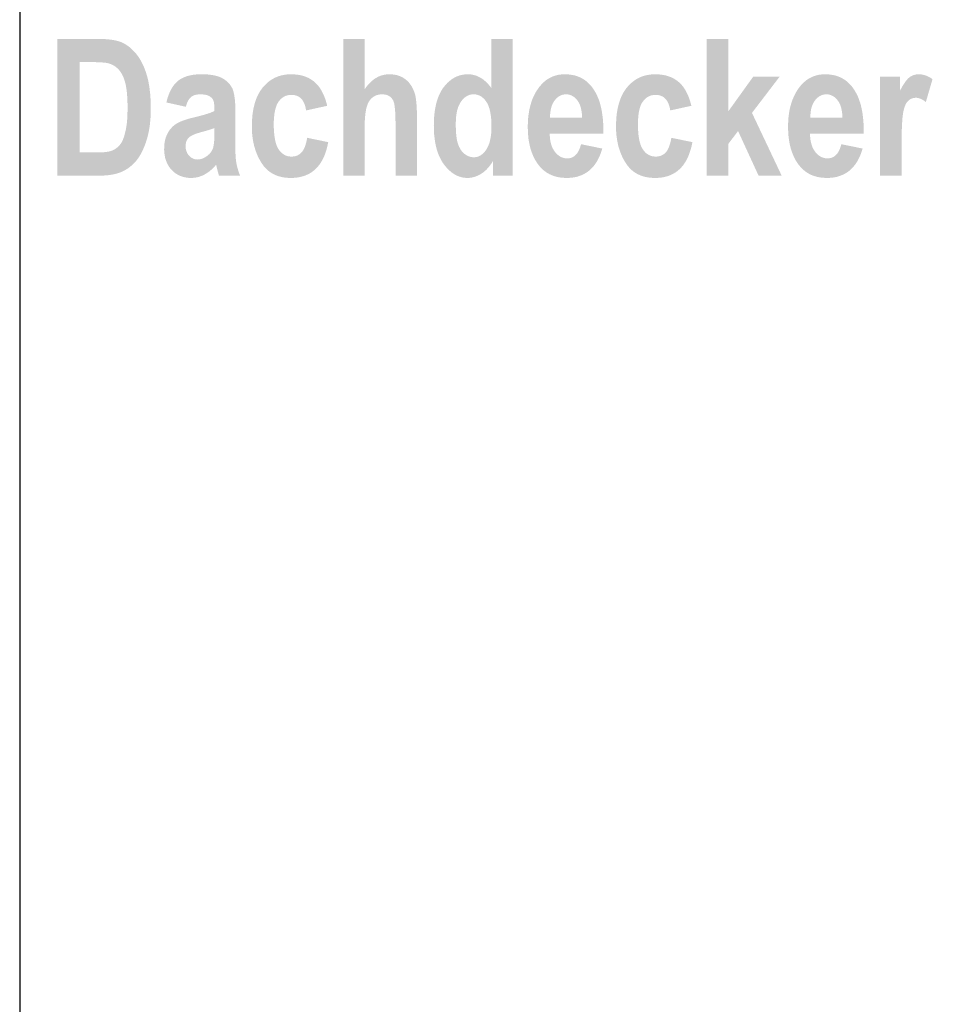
# Model space of a CAD drawing. Header units: metres. Extents: x -2 to 136, y -1 to 84.
# Tile 16 of 137: x 0 to 1.34, y 27.07 to 28.52. Entities that reach past the tile are written whole.
import ezdxf

# ---------------------------------------------------------------- set-up
doc = ezdxf.new("R2010")
doc.units = ezdxf.units.M
for name, color, linetype in [('ITB_XXX_Layout Rahmen', 18, 'Continuous'), ('KFP_Text', 7, 'Continuous'), ('KFP_Wand Aussen', 7, 'Continuous')]:
    doc.layers.add(name, color=color, linetype=linetype)

# ---------------------------------------------------------------- blocks, each defined once
blk = doc.blocks.new('ITB_1002-ID-43-8-579-220')
at = {"layer": 'KFP_Text', "lineweight": 5}
h = blk.add_hatch(color=252, dxfattribs=at)
h.paths.add_polyline_path([(-65.107, -32.7059), (-65.0448, -32.7059), (-65.0423, -32.7058), (-65.0399, -32.7058), (-65.0376, -32.7057), (-65.0352, -32.7055), (-65.033, -32.7053), (-65.0308, -32.7051), (-65.0287, -32.7048), (-65.0266, -32.7044), (-65.0246, -32.7041), (-65.0226, -32.7036), (-65.0207, -32.7032), (-65.0188, -32.7027), (-65.0171, -32.7021), (-65.0153, -32.7015), (-65.0136, -32.7009), (-65.012, -32.7002), (-65.0089, -32.6987), (-65.0059, -32.697), (-65.003, -32.6951), (-65.0002, -32.6931), (-64.9976, -32.6909), (-64.995, -32.6885), (-64.9926, -32.686), (-64.9903, -32.6833), (-64.9892, -32.6818), (-64.9881, -32.6803), (-64.987, -32.6788), (-64.986, -32.6771), (-64.985, -32.6755), (-64.984, -32.6737), (-64.983, -32.6719), (-64.9821, -32.67), (-64.9812, -32.6681), (-64.9803, -32.6661), (-64.9794, -32.664), (-64.9785, -32.6619), (-64.9777, -32.6597), (-64.9769, -32.6575), (-64.9762, -32.6552), (-64.9754, -32.6528), (-64.9747, -32.6504), (-64.974, -32.6479), (-64.9734, -32.6453), (-64.9729, -32.6427), (-64.9723, -32.6401), (-64.9718, -32.6374), (-64.9714, -32.6347), (-64.971, -32.6319), (-64.9707, -32.629), (-64.9704, -32.6261), (-64.9701, -32.6231), (-64.9699, -32.6201), (-64.9698, -32.617), (-64.9697, -32.6139), (-64.9696, -32.6108), (-64.9696, -32.6075), (-64.9696, -32.6039), (-64.9696, -32.6004), (-64.9698, -32.597), (-64.9699, -32.5937), (-64.9701, -32.5904), (-64.9703, -32.5872), (-64.9706, -32.5841), (-64.971, -32.581), (-64.9713, -32.578), (-64.9717, -32.5751), (-64.9722, -32.5723), (-64.9727, -32.5695), (-64.9732, -32.5668), (-64.9738, -32.5642), (-64.9745, -32.5616), (-64.9751, -32.5592), (-64.9759, -32.5568), (-64.9766, -32.5544), (-64.9774, -32.5521), (-64.9782, -32.5499), (-64.9791, -32.5477), (-64.9799, -32.5456), (-64.9808, -32.5436), (-64.9818, -32.5416), (-64.9828, -32.5396), (-64.9838, -32.5377), (-64.9848, -32.5359), (-64.9859, -32.5341), (-64.987, -32.5324), (-64.9882, -32.5307), (-64.9893, -32.5291), (-64.9905, -32.5275), (-64.9918, -32.526), (-64.993, -32.5246), (-64.9943, -32.5232), (-64.9956, -32.5219), (-64.9969, -32.5206), (-64.9982, -32.5194), (-64.9995, -32.5182), (-65.0008, -32.5171), (-65.0022, -32.5161), (-65.0035, -32.5151), (-65.0049, -32.5141), (-65.0063, -32.5132), (-65.0077, -32.5124), (-65.0091, -32.5116), (-65.0106, -32.5109), (-65.012, -32.5102), (-65.0135, -32.5096), (-65.0151, -32.509), (-65.0168, -32.5085), (-65.0186, -32.508), (-65.0204, -32.5075), (-65.0223, -32.5071), (-65.0244, -32.5067), (-65.0265, -32.5064), (-65.0287, -32.5061), (-65.031, -32.5058), (-65.0334, -32.5056), (-65.0358, -32.5054), (-65.0384, -32.5053), (-65.041, -32.5052), (-65.0438, -32.5051), (-65.0466, -32.5051), (-65.107, -32.5051)])
h.paths.add_polyline_path([(-65.0589, -32.5391), (-65.0565, -32.5391), (-65.0542, -32.5391), (-65.0519, -32.5391), (-65.0498, -32.5392), (-65.0478, -32.5392), (-65.0458, -32.5393), (-65.044, -32.5394), (-65.0423, -32.5395), (-65.0406, -32.5396), (-65.0391, -32.5398), (-65.0377, -32.5399), (-65.0363, -32.5401), (-65.0351, -32.5402), (-65.034, -32.5404), (-65.033, -32.5406), (-65.0321, -32.5408), (-65.0298, -32.5415), (-65.0276, -32.5423), (-65.0255, -32.5433), (-65.0235, -32.5444), (-65.0216, -32.5457), (-65.0197, -32.5472), (-65.018, -32.5488), (-65.0163, -32.5505), (-65.0147, -32.5525), (-65.0133, -32.5546), (-65.0119, -32.5569), (-65.0107, -32.5593), (-65.0095, -32.5619), (-65.0085, -32.5647), (-65.0076, -32.5677), (-65.0067, -32.5708), (-65.0064, -32.5724), (-65.006, -32.5742), (-65.0057, -32.576), (-65.0054, -32.5778), (-65.0051, -32.5798), (-65.0049, -32.5818), (-65.0046, -32.5839), (-65.0044, -32.586), (-65.0043, -32.5883), (-65.0041, -32.5906), (-65.004, -32.5929), (-65.0039, -32.5954), (-65.0038, -32.5979), (-65.0037, -32.6005), (-65.0037, -32.6032), (-65.0037, -32.606), (-65.0037, -32.6086), (-65.0037, -32.6112), (-65.0038, -32.6137), (-65.0039, -32.6162), (-65.004, -32.6186), (-65.0041, -32.6209), (-65.0042, -32.6231), (-65.0044, -32.6253), (-65.0046, -32.6275), (-65.0048, -32.6295), (-65.0051, -32.6315), (-65.0054, -32.6335), (-65.0057, -32.6353), (-65.006, -32.6372), (-65.0063, -32.6389), (-65.0067, -32.6406), (-65.0071, -32.6422), (-65.0075, -32.6437), (-65.0079, -32.6452), (-65.0083, -32.6467), (-65.0087, -32.6481), (-65.0091, -32.6494), (-65.0096, -32.6507), (-65.0101, -32.6519), (-65.0105, -32.6531), (-65.011, -32.6542), (-65.0115, -32.6553), (-65.0121, -32.6563), (-65.0126, -32.6573), (-65.0131, -32.6582), (-65.0137, -32.659), (-65.0143, -32.6598), (-65.0154, -32.6613), (-65.0167, -32.6626), (-65.018, -32.6639), (-65.0195, -32.6651), (-65.021, -32.6662), (-65.0226, -32.6672), (-65.0242, -32.6681), (-65.026, -32.6689), (-65.0269, -32.6693), (-65.0279, -32.6696), (-65.029, -32.6699), (-65.0301, -32.6702), (-65.0313, -32.6705), (-65.0326, -32.6707), (-65.0339, -32.6709), (-65.0354, -32.6711), (-65.0368, -32.6713), (-65.0384, -32.6715), (-65.04, -32.6716), (-65.0417, -32.6717), (-65.0434, -32.6718), (-65.0453, -32.6718), (-65.0472, -32.6719), (-65.0491, -32.6719), (-65.074, -32.6719), (-65.074, -32.5391)], flags=0)
for points in [[(-64.6868, -32.5051), (-64.6868, -32.7059), (-64.6553, -32.7059), (-64.6553, -32.6329), (-64.6553, -32.6296), (-64.6552, -32.6265), (-64.6551, -32.6234), (-64.6549, -32.6206), (-64.6546, -32.6178), (-64.6543, -32.6152), (-64.654, -32.6127), (-64.6536, -32.6103), (-64.6532, -32.6081), (-64.6527, -32.606), (-64.6521, -32.604), (-64.6515, -32.6022), (-64.6508, -32.6005), (-64.6501, -32.599), (-64.6494, -32.5975), (-64.6486, -32.5962), (-64.6477, -32.5951), (-64.6468, -32.5939), (-64.6458, -32.5929), (-64.6449, -32.592), (-64.6438, -32.5911), (-64.6428, -32.5903), (-64.6416, -32.5895), (-64.6405, -32.5889), (-64.6393, -32.5883), (-64.638, -32.5878), (-64.6368, -32.5874), (-64.6354, -32.5871), (-64.6341, -32.5868), (-64.6327, -32.5866), (-64.6312, -32.5865), (-64.6297, -32.5864), (-64.6283, -32.5865), (-64.627, -32.5866), (-64.6257, -32.5868), (-64.6244, -32.587), (-64.6232, -32.5873), (-64.6221, -32.5877), (-64.621, -32.5882), (-64.62, -32.5887), (-64.619, -32.5893), (-64.618, -32.59), (-64.6171, -32.5907), (-64.6163, -32.5915), (-64.6155, -32.5924), (-64.6148, -32.5934), (-64.6141, -32.5944), (-64.6135, -32.5955), (-64.6131, -32.5964), (-64.6127, -32.5975), (-64.6124, -32.5987), (-64.612, -32.6001), (-64.6117, -32.6016), (-64.6115, -32.6033), (-64.6112, -32.6052), (-64.611, -32.6072), (-64.6108, -32.6094), (-64.6106, -32.6117), (-64.6105, -32.6142), (-64.6103, -32.6168), (-64.6102, -32.6196), (-64.6102, -32.6226), (-64.6101, -32.6257), (-64.6101, -32.6289), (-64.6101, -32.7059), (-64.5786, -32.7059), (-64.5786, -32.6205), (-64.5786, -32.6175), (-64.5786, -32.6146), (-64.5787, -32.6118), (-64.5788, -32.6092), (-64.5789, -32.6066), (-64.579, -32.6042), (-64.5792, -32.6018), (-64.5794, -32.5996), (-64.5796, -32.5975), (-64.5798, -32.5955), (-64.58, -32.5936), (-64.5803, -32.5919), (-64.5806, -32.5902), (-64.5809, -32.5887), (-64.5812, -32.5872), (-64.5816, -32.5859), (-64.5827, -32.5825), (-64.584, -32.5794), (-64.5854, -32.5764), (-64.5871, -32.5736), (-64.5889, -32.5711), (-64.5908, -32.5687), (-64.593, -32.5665), (-64.5953, -32.5645), (-64.5965, -32.5636), (-64.5977, -32.5628), (-64.599, -32.562), (-64.6003, -32.5612), (-64.6017, -32.5606), (-64.6031, -32.5599), (-64.6045, -32.5594), (-64.606, -32.5589), (-64.6075, -32.5584), (-64.609, -32.5581), (-64.6106, -32.5577), (-64.6122, -32.5575), (-64.6138, -32.5573), (-64.6155, -32.5571), (-64.6172, -32.557), (-64.619, -32.557), (-64.6216, -32.5571), (-64.6242, -32.5573), (-64.6268, -32.5578), (-64.6292, -32.5583), (-64.6317, -32.5591), (-64.6341, -32.56), (-64.6364, -32.5611), (-64.6387, -32.5624), (-64.641, -32.5638), (-64.6432, -32.5655), (-64.6453, -32.5672), (-64.6474, -32.5692), (-64.6494, -32.5713), (-64.6514, -32.5736), (-64.6534, -32.5761), (-64.6553, -32.5788), (-64.6553, -32.5051)], [(-64.1213, -32.7059), (-64.1213, -32.6593), (-64.1069, -32.6404), (-64.0768, -32.7059), (-64.0429, -32.7059), (-64.0865, -32.6137), (-64.0458, -32.5604), (-64.0846, -32.5604), (-64.1213, -32.6115), (-64.1213, -32.5051), (-64.1529, -32.5051), (-64.1529, -32.7059)], [(-64.7112, -32.6003), (-64.712, -32.5975), (-64.7128, -32.5947), (-64.7138, -32.592), (-64.7147, -32.5895), (-64.7158, -32.587), (-64.7169, -32.5847), (-64.718, -32.5824), (-64.7192, -32.5803), (-64.7205, -32.5782), (-64.7218, -32.5763), (-64.7232, -32.5744), (-64.7247, -32.5727), (-64.7262, -32.5711), (-64.7277, -32.5695), (-64.7293, -32.5681), (-64.731, -32.5667), (-64.7328, -32.5655), (-64.7346, -32.5643), (-64.7364, -32.5632), (-64.7383, -32.5622), (-64.7403, -32.5613), (-64.7424, -32.5605), (-64.7445, -32.5598), (-64.7466, -32.5591), (-64.7488, -32.5585), (-64.7511, -32.5581), (-64.7535, -32.5577), (-64.7559, -32.5574), (-64.7583, -32.5572), (-64.7608, -32.557), (-64.7634, -32.557), (-64.7666, -32.5571), (-64.7697, -32.5573), (-64.7728, -32.5577), (-64.7757, -32.5582), (-64.7786, -32.5589), (-64.7814, -32.5597), (-64.7841, -32.5607), (-64.7868, -32.5619), (-64.7893, -32.5632), (-64.7918, -32.5646), (-64.7943, -32.5662), (-64.7966, -32.568), (-64.7989, -32.5699), (-64.801, -32.572), (-64.8031, -32.5742), (-64.8052, -32.5765), (-64.8071, -32.5791), (-64.8089, -32.5817), (-64.8106, -32.5845), (-64.8121, -32.5874), (-64.8136, -32.5905), (-64.8149, -32.5937), (-64.8161, -32.5971), (-64.8171, -32.6006), (-64.818, -32.6042), (-64.8189, -32.608), (-64.8195, -32.6119), (-64.8201, -32.6159), (-64.8205, -32.6201), (-64.8208, -32.6245), (-64.821, -32.6289), (-64.8211, -32.6335), (-64.821, -32.6374), (-64.8209, -32.6412), (-64.8206, -32.645), (-64.8202, -32.6486), (-64.8197, -32.6522), (-64.8191, -32.6557), (-64.8184, -32.6592), (-64.8176, -32.6626), (-64.8166, -32.6659), (-64.8156, -32.6691), (-64.8144, -32.6723), (-64.8132, -32.6754), (-64.8118, -32.6784), (-64.8103, -32.6814), (-64.8087, -32.6842), (-64.807, -32.6871), (-64.8052, -32.6897), (-64.8033, -32.6923), (-64.8012, -32.6946), (-64.7991, -32.6968), (-64.7968, -32.6988), (-64.7944, -32.7006), (-64.7919, -32.7023), (-64.7892, -32.7037), (-64.7865, -32.705), (-64.7836, -32.7062), (-64.7806, -32.7071), (-64.7775, -32.7079), (-64.7743, -32.7085), (-64.7709, -32.7089), (-64.7675, -32.7092), (-64.7639, -32.7093), (-64.7611, -32.7092), (-64.7584, -32.7091), (-64.7557, -32.7088), (-64.7531, -32.7085), (-64.7506, -32.708), (-64.7481, -32.7074), (-64.7458, -32.7068), (-64.7434, -32.706), (-64.7412, -32.7051), (-64.739, -32.7041), (-64.7369, -32.7031), (-64.7349, -32.7019), (-64.7329, -32.7006), (-64.731, -32.6992), (-64.7292, -32.6977), (-64.7274, -32.6961), (-64.7258, -32.6944), (-64.7241, -32.6926), (-64.7226, -32.6907), (-64.7211, -32.6887), (-64.7197, -32.6866), (-64.7184, -32.6844), (-64.7171, -32.6821), (-64.7159, -32.6797), (-64.7148, -32.6772), (-64.7138, -32.6746), (-64.7128, -32.6718), (-64.7119, -32.669), (-64.711, -32.6661), (-64.7103, -32.6631), (-64.7096, -32.6599), (-64.7089, -32.6567), (-64.7399, -32.6503), (-64.7402, -32.6522), (-64.7406, -32.654), (-64.7409, -32.6557), (-64.7413, -32.6574), (-64.7418, -32.659), (-64.7422, -32.6605), (-64.7427, -32.662), (-64.7432, -32.6634), (-64.7437, -32.6647), (-64.7443, -32.6659), (-64.7448, -32.6671), (-64.7454, -32.6682), (-64.7461, -32.6692), (-64.7467, -32.6702), (-64.7474, -32.671), (-64.7481, -32.6718), (-64.7496, -32.6733), (-64.7512, -32.6745), (-64.7529, -32.6755), (-64.7546, -32.6764), (-64.7565, -32.6771), (-64.7585, -32.6775), (-64.7606, -32.6778), (-64.7627, -32.6779), (-64.7642, -32.6779), (-64.7656, -32.6777), (-64.767, -32.6775), (-64.7684, -32.6773), (-64.7697, -32.6769), (-64.771, -32.6764), (-64.7722, -32.6759), (-64.7735, -32.6752), (-64.7746, -32.6745), (-64.7758, -32.6737), (-64.7769, -32.6729), (-64.7779, -32.6719), (-64.7789, -32.6708), (-64.7799, -32.6697), (-64.7809, -32.6685), (-64.7818, -32.6672), (-64.7826, -32.6658), (-64.7834, -32.6643), (-64.7842, -32.6627), (-64.7849, -32.6609), (-64.7855, -32.659), (-64.7861, -32.657), (-64.7866, -32.6549), (-64.7871, -32.6527), (-64.7875, -32.6503), (-64.7879, -32.6479), (-64.7882, -32.6453), (-64.7884, -32.6426), (-64.7886, -32.6397), (-64.7888, -32.6368), (-64.7889, -32.6337), (-64.7889, -32.6305), (-64.7889, -32.6276), (-64.7888, -32.6249), (-64.7886, -32.6222), (-64.7884, -32.6196), (-64.7882, -32.6172), (-64.7879, -32.6148), (-64.7875, -32.6126), (-64.7871, -32.6104), (-64.7866, -32.6084), (-64.7861, -32.6065), (-64.7855, -32.6047), (-64.7849, -32.6029), (-64.7842, -32.6013), (-64.7834, -32.5998), (-64.7826, -32.5984), (-64.7818, -32.5972), (-64.7808, -32.596), (-64.7799, -32.5948), (-64.7789, -32.5938), (-64.7779, -32.5928), (-64.7768, -32.5919), (-64.7758, -32.5911), (-64.7746, -32.5904), (-64.7735, -32.5897), (-64.7723, -32.5891), (-64.7711, -32.5886), (-64.7698, -32.5882), (-64.7685, -32.5879), (-64.7672, -32.5876), (-64.7658, -32.5874), (-64.7644, -32.5873), (-64.7629, -32.5873), (-64.7607, -32.5873), (-64.7586, -32.5876), (-64.7567, -32.5881), (-64.7548, -32.5887), (-64.7531, -32.5895), (-64.7514, -32.5905), (-64.7499, -32.5916), (-64.7485, -32.593), (-64.7472, -32.5945), (-64.746, -32.5962), (-64.745, -32.5981), (-64.744, -32.6001), (-64.7432, -32.6024), (-64.7425, -32.6048), (-64.7419, -32.6074), (-64.7414, -32.6101), (-64.7104, -32.6033)], [(-64.1762, -32.6003), (-64.1771, -32.5975), (-64.1779, -32.5947), (-64.1788, -32.592), (-64.1798, -32.5895), (-64.1809, -32.587), (-64.182, -32.5847), (-64.1831, -32.5824), (-64.1843, -32.5803), (-64.1856, -32.5782), (-64.1869, -32.5763), (-64.1883, -32.5744), (-64.1897, -32.5727), (-64.1912, -32.5711), (-64.1928, -32.5695), (-64.1944, -32.5681), (-64.1961, -32.5667), (-64.1978, -32.5655), (-64.1996, -32.5643), (-64.2015, -32.5632), (-64.2034, -32.5622), (-64.2054, -32.5613), (-64.2074, -32.5605), (-64.2095, -32.5598), (-64.2117, -32.5591), (-64.2139, -32.5585), (-64.2162, -32.5581), (-64.2185, -32.5577), (-64.2209, -32.5574), (-64.2234, -32.5572), (-64.2259, -32.557), (-64.2285, -32.557), (-64.2317, -32.5571), (-64.2348, -32.5573), (-64.2379, -32.5577), (-64.2408, -32.5582), (-64.2437, -32.5589), (-64.2465, -32.5597), (-64.2492, -32.5607), (-64.2519, -32.5619), (-64.2544, -32.5632), (-64.2569, -32.5646), (-64.2593, -32.5662), (-64.2617, -32.568), (-64.2639, -32.5699), (-64.2661, -32.572), (-64.2682, -32.5742), (-64.2703, -32.5765), (-64.2722, -32.5791), (-64.274, -32.5817), (-64.2757, -32.5845), (-64.2772, -32.5874), (-64.2786, -32.5905), (-64.2799, -32.5937), (-64.2811, -32.5971), (-64.2822, -32.6006), (-64.2831, -32.6042), (-64.2839, -32.608), (-64.2846, -32.6119), (-64.2852, -32.6159), (-64.2856, -32.6201), (-64.2859, -32.6245), (-64.2861, -32.6289), (-64.2862, -32.6335), (-64.2861, -32.6374), (-64.286, -32.6412), (-64.2857, -32.645), (-64.2853, -32.6486), (-64.2848, -32.6522), (-64.2842, -32.6557), (-64.2835, -32.6592), (-64.2827, -32.6626), (-64.2817, -32.6659), (-64.2807, -32.6691), (-64.2795, -32.6723), (-64.2783, -32.6754), (-64.2769, -32.6784), (-64.2754, -32.6814), (-64.2738, -32.6842), (-64.2721, -32.6871), (-64.2703, -32.6897), (-64.2684, -32.6923), (-64.2663, -32.6946), (-64.2642, -32.6968), (-64.2619, -32.6988), (-64.2595, -32.7006), (-64.2569, -32.7023), (-64.2543, -32.7037), (-64.2516, -32.705), (-64.2487, -32.7062), (-64.2457, -32.7071), (-64.2426, -32.7079), (-64.2394, -32.7085), (-64.236, -32.7089), (-64.2326, -32.7092), (-64.229, -32.7093), (-64.2262, -32.7092), (-64.2235, -32.7091), (-64.2208, -32.7088), (-64.2182, -32.7085), (-64.2157, -32.708), (-64.2132, -32.7074), (-64.2108, -32.7068), (-64.2085, -32.706), (-64.2063, -32.7051), (-64.2041, -32.7041), (-64.202, -32.7031), (-64.2, -32.7019), (-64.198, -32.7006), (-64.1961, -32.6992), (-64.1943, -32.6977), (-64.1925, -32.6961), (-64.1908, -32.6944), (-64.1892, -32.6926), (-64.1877, -32.6907), (-64.1862, -32.6887), (-64.1848, -32.6866), (-64.1835, -32.6844), (-64.1822, -32.6821), (-64.181, -32.6797), (-64.1799, -32.6772), (-64.1789, -32.6746), (-64.1779, -32.6718), (-64.177, -32.669), (-64.1761, -32.6661), (-64.1753, -32.6631), (-64.1746, -32.6599), (-64.174, -32.6567), (-64.205, -32.6503), (-64.2053, -32.6522), (-64.2056, -32.654), (-64.206, -32.6557), (-64.2064, -32.6574), (-64.2068, -32.659), (-64.2073, -32.6605), (-64.2078, -32.662), (-64.2083, -32.6634), (-64.2088, -32.6647), (-64.2093, -32.6659), (-64.2099, -32.6671), (-64.2105, -32.6682), (-64.2111, -32.6692), (-64.2118, -32.6702), (-64.2125, -32.671), (-64.2132, -32.6718), (-64.2147, -32.6733), (-64.2163, -32.6745), (-64.2179, -32.6755), (-64.2197, -32.6764), (-64.2216, -32.6771), (-64.2236, -32.6775), (-64.2257, -32.6778), (-64.2278, -32.6779), (-64.2293, -32.6779), (-64.2307, -32.6777), (-64.2321, -32.6775), (-64.2335, -32.6773), (-64.2348, -32.6769), (-64.2361, -32.6764), (-64.2373, -32.6759), (-64.2385, -32.6752), (-64.2397, -32.6745), (-64.2408, -32.6737), (-64.2419, -32.6729), (-64.243, -32.6719), (-64.244, -32.6708), (-64.245, -32.6697), (-64.2459, -32.6685), (-64.2468, -32.6672), (-64.2477, -32.6658), (-64.2485, -32.6643), (-64.2493, -32.6627), (-64.25, -32.6609), (-64.2506, -32.659), (-64.2512, -32.657), (-64.2517, -32.6549), (-64.2522, -32.6527), (-64.2526, -32.6503), (-64.253, -32.6479), (-64.2533, -32.6453), (-64.2535, -32.6426), (-64.2537, -32.6397), (-64.2539, -32.6368), (-64.2539, -32.6337), (-64.254, -32.6305), (-64.2539, -32.6276), (-64.2539, -32.6249), (-64.2537, -32.6222), (-64.2535, -32.6196), (-64.2533, -32.6172), (-64.253, -32.6148), (-64.2526, -32.6126), (-64.2522, -32.6104), (-64.2517, -32.6084), (-64.2512, -32.6065), (-64.2506, -32.6047), (-64.25, -32.6029), (-64.2493, -32.6013), (-64.2485, -32.5998), (-64.2477, -32.5984), (-64.2468, -32.5972), (-64.2459, -32.596), (-64.245, -32.5948), (-64.244, -32.5938), (-64.243, -32.5928), (-64.2419, -32.5919), (-64.2408, -32.5911), (-64.2397, -32.5904), (-64.2386, -32.5897), (-64.2374, -32.5891), (-64.2361, -32.5886), (-64.2349, -32.5882), (-64.2336, -32.5879), (-64.2322, -32.5876), (-64.2309, -32.5874), (-64.2295, -32.5873), (-64.228, -32.5873), (-64.2258, -32.5873), (-64.2237, -32.5876), (-64.2217, -32.5881), (-64.2199, -32.5887), (-64.2181, -32.5895), (-64.2165, -32.5905), (-64.215, -32.5916), (-64.2136, -32.593), (-64.2123, -32.5945), (-64.2111, -32.5962), (-64.2101, -32.5981), (-64.2091, -32.6001), (-64.2083, -32.6024), (-64.2076, -32.6048), (-64.207, -32.6074), (-64.2065, -32.6101), (-64.1755, -32.6033)], [(-63.8667, -32.6609), (-63.8667, -32.6567), (-63.8667, -32.6527), (-63.8666, -32.6488), (-63.8666, -32.6452), (-63.8665, -32.6416), (-63.8664, -32.6383), (-63.8663, -32.6351), (-63.8662, -32.6321), (-63.866, -32.6292), (-63.8658, -32.6266), (-63.8657, -32.6241), (-63.8655, -32.6217), (-63.8653, -32.6195), (-63.865, -32.6175), (-63.8648, -32.6157), (-63.8645, -32.614), (-63.8642, -32.6124), (-63.8639, -32.6109), (-63.8636, -32.6095), (-63.8632, -32.6081), (-63.8629, -32.6068), (-63.8625, -32.6055), (-63.8621, -32.6043), (-63.8616, -32.6032), (-63.8612, -32.6021), (-63.8607, -32.6011), (-63.8602, -32.6002), (-63.8597, -32.5993), (-63.8591, -32.5985), (-63.8586, -32.5977), (-63.858, -32.597), (-63.8574, -32.5964), (-63.8561, -32.5952), (-63.8548, -32.5942), (-63.8534, -32.5934), (-63.852, -32.5927), (-63.8505, -32.5922), (-63.849, -32.5918), (-63.8474, -32.5916), (-63.8458, -32.5915), (-63.8441, -32.5916), (-63.8423, -32.5919), (-63.8405, -32.5924), (-63.8387, -32.5931), (-63.8368, -32.594), (-63.8349, -32.595), (-63.833, -32.5963), (-63.8311, -32.5978), (-63.8213, -32.5642), (-63.8225, -32.5634), (-63.8237, -32.5625), (-63.825, -32.5618), (-63.8262, -32.5611), (-63.8275, -32.5604), (-63.8288, -32.5598), (-63.83, -32.5593), (-63.8313, -32.5588), (-63.8326, -32.5584), (-63.8339, -32.558), (-63.8352, -32.5577), (-63.8365, -32.5574), (-63.8379, -32.5572), (-63.8392, -32.5571), (-63.8405, -32.557), (-63.8419, -32.557), (-63.8438, -32.5571), (-63.8456, -32.5573), (-63.8474, -32.5577), (-63.8492, -32.5582), (-63.8509, -32.5589), (-63.8525, -32.5597), (-63.8541, -32.5607), (-63.8556, -32.5618), (-63.8563, -32.5624), (-63.8571, -32.5631), (-63.8579, -32.5639), (-63.8586, -32.5648), (-63.8594, -32.5657), (-63.8603, -32.5667), (-63.8611, -32.5678), (-63.8619, -32.569), (-63.8628, -32.5703), (-63.8636, -32.5716), (-63.8645, -32.573), (-63.8654, -32.5744), (-63.8663, -32.576), (-63.8672, -32.5776), (-63.8681, -32.5793), (-63.869, -32.5811), (-63.869, -32.5604), (-63.8982, -32.5604), (-63.8982, -32.7059), (-63.8667, -32.7059)]]:
    blk.add_hatch(color=252, dxfattribs=at).paths.add_polyline_path(points)
h = blk.add_hatch(color=252, dxfattribs=at)
h.paths.add_polyline_path([(-64.4378, -32.5051), (-64.4693, -32.5051), (-64.4693, -32.5773), (-64.4711, -32.5748), (-64.473, -32.5725), (-64.4749, -32.5704), (-64.4769, -32.5684), (-64.4789, -32.5666), (-64.4809, -32.5649), (-64.483, -32.5634), (-64.4852, -32.5621), (-64.4874, -32.5609), (-64.4896, -32.5598), (-64.4918, -32.559), (-64.4941, -32.5583), (-64.4965, -32.5577), (-64.4989, -32.5573), (-64.5013, -32.5571), (-64.5038, -32.557), (-64.5064, -32.5571), (-64.5089, -32.5573), (-64.5115, -32.5577), (-64.5139, -32.5582), (-64.5163, -32.5588), (-64.5187, -32.5597), (-64.521, -32.5606), (-64.5232, -32.5617), (-64.5254, -32.563), (-64.5276, -32.5644), (-64.5296, -32.566), (-64.5317, -32.5677), (-64.5337, -32.5695), (-64.5356, -32.5715), (-64.5375, -32.5737), (-64.5393, -32.576), (-64.5411, -32.5784), (-64.5427, -32.581), (-64.5442, -32.5838), (-64.5456, -32.5866), (-64.5469, -32.5897), (-64.5481, -32.5928), (-64.5492, -32.5961), (-64.5502, -32.5996), (-64.551, -32.6032), (-64.5517, -32.6069), (-64.5524, -32.6108), (-64.5529, -32.6148), (-64.5533, -32.619), (-64.5535, -32.6233), (-64.5537, -32.6277), (-64.5538, -32.6323), (-64.5537, -32.6369), (-64.5535, -32.6413), (-64.5533, -32.6456), (-64.5528, -32.6498), (-64.5523, -32.6538), (-64.5517, -32.6577), (-64.5509, -32.6615), (-64.5501, -32.6651), (-64.5491, -32.6686), (-64.548, -32.6719), (-64.5468, -32.6752), (-64.5454, -32.6783), (-64.544, -32.6812), (-64.5424, -32.6841), (-64.5408, -32.6868), (-64.539, -32.6893), (-64.5371, -32.6917), (-64.5352, -32.694), (-64.5332, -32.6961), (-64.5312, -32.6981), (-64.5292, -32.6998), (-64.5271, -32.7015), (-64.525, -32.703), (-64.5229, -32.7043), (-64.5207, -32.7055), (-64.5185, -32.7065), (-64.5162, -32.7073), (-64.5139, -32.708), (-64.5115, -32.7086), (-64.5091, -32.709), (-64.5067, -32.7092), (-64.5042, -32.7093), (-64.5017, -32.7092), (-64.4991, -32.7089), (-64.4965, -32.7084), (-64.494, -32.7077), (-64.4915, -32.7068), (-64.489, -32.7058), (-64.4865, -32.7045), (-64.484, -32.703), (-64.4816, -32.7014), (-64.4793, -32.6996), (-64.477, -32.6975), (-64.4749, -32.6953), (-64.4728, -32.6929), (-64.4708, -32.6903), (-64.4688, -32.6875), (-64.467, -32.6845), (-64.467, -32.7059), (-64.4378, -32.7059)])
h.paths.add_polyline_path([(-64.5215, -32.6273), (-64.5214, -32.6247), (-64.5213, -32.6222), (-64.5211, -32.6197), (-64.5208, -32.6174), (-64.5205, -32.6151), (-64.5201, -32.613), (-64.5197, -32.6109), (-64.5192, -32.6089), (-64.5186, -32.607), (-64.518, -32.6051), (-64.5173, -32.6034), (-64.5165, -32.6017), (-64.5157, -32.6002), (-64.5149, -32.5987), (-64.5139, -32.5973), (-64.513, -32.596), (-64.512, -32.5947), (-64.511, -32.5936), (-64.5099, -32.5925), (-64.5089, -32.5916), (-64.5078, -32.5907), (-64.5066, -32.5899), (-64.5055, -32.5891), (-64.5043, -32.5885), (-64.5031, -32.588), (-64.5019, -32.5875), (-64.5007, -32.5871), (-64.4994, -32.5868), (-64.4981, -32.5866), (-64.4968, -32.5865), (-64.4954, -32.5864), (-64.494, -32.5865), (-64.4926, -32.5866), (-64.4913, -32.5868), (-64.49, -32.5871), (-64.4887, -32.5875), (-64.4874, -32.588), (-64.4862, -32.5886), (-64.485, -32.5892), (-64.4838, -32.5899), (-64.4827, -32.5908), (-64.4816, -32.5917), (-64.4805, -32.5927), (-64.4795, -32.5937), (-64.4785, -32.5949), (-64.4775, -32.5962), (-64.4766, -32.5975), (-64.4757, -32.5989), (-64.4748, -32.6005), (-64.474, -32.6021), (-64.4733, -32.6039), (-64.4727, -32.6058), (-64.472, -32.6078), (-64.4715, -32.6099), (-64.471, -32.6121), (-64.4706, -32.6144), (-64.4702, -32.6168), (-64.4699, -32.6194), (-64.4696, -32.622), (-64.4694, -32.6248), (-64.4693, -32.6276), (-64.4692, -32.6306), (-64.4692, -32.6337), (-64.4692, -32.6365), (-64.4693, -32.6392), (-64.4694, -32.6418), (-64.4696, -32.6443), (-64.4699, -32.6467), (-64.4702, -32.6491), (-64.4706, -32.6513), (-64.4711, -32.6535), (-64.4716, -32.6556), (-64.4721, -32.6576), (-64.4728, -32.6595), (-64.4734, -32.6613), (-64.4742, -32.663), (-64.475, -32.6646), (-64.4759, -32.6662), (-64.4768, -32.6676), (-64.4777, -32.669), (-64.4787, -32.6703), (-64.4797, -32.6714), (-64.4808, -32.6725), (-64.4818, -32.6736), (-64.4829, -32.6745), (-64.484, -32.6753), (-64.4851, -32.6761), (-64.4862, -32.6767), (-64.4874, -32.6773), (-64.4885, -32.6778), (-64.4897, -32.6782), (-64.491, -32.6785), (-64.4922, -32.6787), (-64.4935, -32.6788), (-64.4947, -32.6789), (-64.4967, -32.6788), (-64.4985, -32.6786), (-64.5003, -32.6782), (-64.5021, -32.6777), (-64.5038, -32.677), (-64.5055, -32.6761), (-64.5071, -32.6751), (-64.5087, -32.674), (-64.5102, -32.6727), (-64.5116, -32.6713), (-64.5129, -32.6697), (-64.5142, -32.6679), (-64.5153, -32.666), (-64.5164, -32.664), (-64.5174, -32.6618), (-64.5182, -32.6594), (-64.5186, -32.6582), (-64.519, -32.6569), (-64.5194, -32.6555), (-64.5197, -32.654), (-64.52, -32.6524), (-64.5203, -32.6508), (-64.5205, -32.649), (-64.5207, -32.6472), (-64.5209, -32.6454), (-64.5211, -32.6434), (-64.5212, -32.6414), (-64.5214, -32.6392), (-64.5214, -32.637), (-64.5215, -32.6348), (-64.5215, -32.6324), (-64.5216, -32.63)], flags=0)
h = blk.add_hatch(color=252, dxfattribs=at)
h.paths.add_polyline_path([(-64.9177, -32.6034), (-64.9173, -32.6021), (-64.9169, -32.6009), (-64.9165, -32.5998), (-64.9161, -32.5987), (-64.9156, -32.5977), (-64.9151, -32.5967), (-64.9147, -32.5958), (-64.9141, -32.5949), (-64.9136, -32.5941), (-64.9131, -32.5933), (-64.9126, -32.5926), (-64.912, -32.5919), (-64.9114, -32.5913), (-64.9109, -32.5908), (-64.9103, -32.5903), (-64.909, -32.5894), (-64.9076, -32.5886), (-64.9061, -32.5879), (-64.9045, -32.5874), (-64.9028, -32.587), (-64.901, -32.5867), (-64.899, -32.5865), (-64.897, -32.5864), (-64.8949, -32.5865), (-64.893, -32.5866), (-64.8912, -32.5868), (-64.8896, -32.587), (-64.888, -32.5874), (-64.8866, -32.5878), (-64.8853, -32.5883), (-64.8841, -32.5888), (-64.883, -32.5895), (-64.882, -32.5901), (-64.881, -32.5909), (-64.8802, -32.5916), (-64.8795, -32.5924), (-64.8788, -32.5932), (-64.8783, -32.5941), (-64.8778, -32.595), (-64.8776, -32.5956), (-64.8774, -32.5961), (-64.8772, -32.5968), (-64.877, -32.5975), (-64.8769, -32.5982), (-64.8768, -32.5991), (-64.8766, -32.6), (-64.8765, -32.6009), (-64.8764, -32.6019), (-64.8763, -32.603), (-64.8762, -32.6042), (-64.8762, -32.6054), (-64.8761, -32.6067), (-64.8761, -32.608), (-64.8761, -32.6095), (-64.8761, -32.6109), (-64.8772, -32.6115), (-64.8784, -32.6121), (-64.8798, -32.6126), (-64.8812, -32.6132), (-64.8827, -32.6138), (-64.8844, -32.6143), (-64.8861, -32.6149), (-64.888, -32.6155), (-64.8899, -32.6161), (-64.892, -32.6167), (-64.8942, -32.6173), (-64.8964, -32.6179), (-64.8988, -32.6185), (-64.9013, -32.6192), (-64.9038, -32.6198), (-64.9065, -32.6204), (-64.9087, -32.621), (-64.9109, -32.6215), (-64.9129, -32.6221), (-64.9149, -32.6226), (-64.9168, -32.6232), (-64.9186, -32.6238), (-64.9204, -32.6244), (-64.9221, -32.625), (-64.9237, -32.6256), (-64.9252, -32.6262), (-64.9266, -32.6268), (-64.928, -32.6275), (-64.9293, -32.6281), (-64.9305, -32.6288), (-64.9317, -32.6295), (-64.9327, -32.6301), (-64.9347, -32.6316), (-64.9366, -32.6331), (-64.9383, -32.6348), (-64.94, -32.6366), (-64.9415, -32.6385), (-64.9429, -32.6405), (-64.9442, -32.6426), (-64.9454, -32.6448), (-64.9465, -32.6472), (-64.9474, -32.6496), (-64.9482, -32.6522), (-64.9488, -32.6548), (-64.9493, -32.6575), (-64.9496, -32.6604), (-64.9498, -32.6633), (-64.9499, -32.6664), (-64.9499, -32.6688), (-64.9497, -32.6711), (-64.9495, -32.6734), (-64.9492, -32.6756), (-64.9488, -32.6778), (-64.9484, -32.6799), (-64.9478, -32.6819), (-64.9471, -32.6839), (-64.9464, -32.6858), (-64.9456, -32.6877), (-64.9447, -32.6895), (-64.9437, -32.6912), (-64.9426, -32.6929), (-64.9414, -32.6945), (-64.9402, -32.6961), (-64.9389, -32.6976), (-64.9374, -32.699), (-64.936, -32.7003), (-64.9345, -32.7015), (-64.9329, -32.7027), (-64.9313, -32.7037), (-64.9297, -32.7047), (-64.928, -32.7056), (-64.9262, -32.7064), (-64.9244, -32.707), (-64.9226, -32.7076), (-64.9207, -32.7081), (-64.9187, -32.7085), (-64.9168, -32.7089), (-64.9147, -32.7091), (-64.9126, -32.7092), (-64.9105, -32.7093), (-64.9079, -32.7092), (-64.9054, -32.709), (-64.9029, -32.7086), (-64.9004, -32.7081), (-64.898, -32.7074), (-64.8956, -32.7065), (-64.8932, -32.7056), (-64.8909, -32.7044), (-64.8886, -32.7031), (-64.8864, -32.7017), (-64.8841, -32.7001), (-64.882, -32.6984), (-64.8798, -32.6965), (-64.8777, -32.6945), (-64.8757, -32.6923), (-64.8736, -32.69), (-64.8695, -32.7059), (-64.8384, -32.7059), (-64.8394, -32.7033), (-64.8403, -32.7007), (-64.8411, -32.6982), (-64.8419, -32.6957), (-64.8425, -32.6933), (-64.8431, -32.6909), (-64.8436, -32.6885), (-64.844, -32.6862), (-64.8442, -32.685), (-64.8444, -32.6837), (-64.8445, -32.6824), (-64.8447, -32.681), (-64.8448, -32.6795), (-64.8449, -32.6779), (-64.845, -32.6762), (-64.8451, -32.6745), (-64.8452, -32.6727), (-64.8453, -32.6708), (-64.8454, -32.6689), (-64.8454, -32.6669), (-64.8455, -32.6648), (-64.8455, -32.6626), (-64.8455, -32.6603), (-64.8455, -32.658), (-64.8452, -32.6131), (-64.8453, -32.6099), (-64.8453, -32.6069), (-64.8454, -32.6041), (-64.8455, -32.6013), (-64.8457, -32.5987), (-64.8459, -32.5962), (-64.8461, -32.5938), (-64.8464, -32.5915), (-64.8467, -32.5894), (-64.847, -32.5874), (-64.8474, -32.5855), (-64.8478, -32.5837), (-64.8482, -32.5821), (-64.8487, -32.5806), (-64.8492, -32.5792), (-64.8497, -32.5779), (-64.851, -32.5755), (-64.8524, -32.5733), (-64.854, -32.5712), (-64.8558, -32.5692), (-64.8577, -32.5674), (-64.8599, -32.5657), (-64.8622, -32.5641), (-64.8648, -32.5626), (-64.8661, -32.5619), (-64.8675, -32.5613), (-64.869, -32.5607), (-64.8706, -32.5602), (-64.8722, -32.5597), (-64.874, -32.5592), (-64.8758, -32.5588), (-64.8776, -32.5584), (-64.8796, -32.5581), (-64.8816, -32.5578), (-64.8837, -32.5575), (-64.8858, -32.5573), (-64.8881, -32.5572), (-64.8904, -32.5571), (-64.8927, -32.557), (-64.8952, -32.557), (-64.8979, -32.557), (-64.9006, -32.5571), (-64.9032, -32.5573), (-64.9057, -32.5576), (-64.9082, -32.5579), (-64.9105, -32.5584), (-64.9128, -32.5588), (-64.915, -32.5594), (-64.9171, -32.56), (-64.9191, -32.5608), (-64.921, -32.5616), (-64.9229, -32.5624), (-64.9247, -32.5634), (-64.9264, -32.5644), (-64.928, -32.5655), (-64.9295, -32.5666), (-64.931, -32.5679), (-64.9324, -32.5693), (-64.9337, -32.5707), (-64.9351, -32.5723), (-64.9363, -32.5739), (-64.9375, -32.5756), (-64.9387, -32.5775), (-64.9398, -32.5794), (-64.9408, -32.5814), (-64.9418, -32.5836), (-64.9427, -32.5858), (-64.9436, -32.5881), (-64.9445, -32.5905), (-64.9452, -32.593), (-64.946, -32.5956), (-64.9466, -32.5984), (-64.9181, -32.6047)])
h.paths.add_polyline_path([(-64.8761, -32.6437), (-64.8761, -32.6457), (-64.8761, -32.6477), (-64.8762, -32.6496), (-64.8762, -32.6514), (-64.8763, -32.6531), (-64.8764, -32.6547), (-64.8766, -32.6563), (-64.8767, -32.6578), (-64.8769, -32.6591), (-64.8771, -32.6605), (-64.8773, -32.6617), (-64.8775, -32.6628), (-64.8777, -32.6639), (-64.878, -32.6649), (-64.8783, -32.6658), (-64.8786, -32.6666), (-64.8793, -32.6682), (-64.8801, -32.6697), (-64.8811, -32.6711), (-64.8821, -32.6725), (-64.8833, -32.6739), (-64.8847, -32.6752), (-64.8861, -32.6764), (-64.8877, -32.6776), (-64.8893, -32.6786), (-64.891, -32.6796), (-64.8926, -32.6804), (-64.8943, -32.681), (-64.8959, -32.6815), (-64.8976, -32.6819), (-64.8992, -32.6821), (-64.9009, -32.6822), (-64.9028, -32.6821), (-64.9045, -32.6818), (-64.9062, -32.6814), (-64.9078, -32.6807), (-64.9093, -32.6799), (-64.9108, -32.679), (-64.9121, -32.6778), (-64.9134, -32.6765), (-64.9146, -32.675), (-64.9156, -32.6735), (-64.9164, -32.6718), (-64.9171, -32.6701), (-64.9177, -32.6683), (-64.9181, -32.6664), (-64.9183, -32.6644), (-64.9184, -32.6624), (-64.9183, -32.6606), (-64.9181, -32.6589), (-64.9178, -32.6572), (-64.9173, -32.6557), (-64.9166, -32.6542), (-64.9159, -32.6528), (-64.9149, -32.6515), (-64.9139, -32.6503), (-64.9133, -32.6497), (-64.9126, -32.6491), (-64.9118, -32.6486), (-64.911, -32.648), (-64.9101, -32.6475), (-64.9091, -32.6469), (-64.908, -32.6464), (-64.9069, -32.6458), (-64.9056, -32.6453), (-64.9043, -32.6448), (-64.9029, -32.6443), (-64.9015, -32.6438), (-64.8999, -32.6433), (-64.8983, -32.6428), (-64.8966, -32.6423), (-64.8948, -32.6418), (-64.8932, -32.6414), (-64.8917, -32.641), (-64.8903, -32.6406), (-64.8889, -32.6402), (-64.8875, -32.6398), (-64.8862, -32.6394), (-64.885, -32.6391), (-64.8838, -32.6387), (-64.8826, -32.6383), (-64.8815, -32.638), (-64.8805, -32.6376), (-64.8795, -32.6373), (-64.8786, -32.637), (-64.8777, -32.6366), (-64.8769, -32.6363), (-64.8761, -32.636)], flags=0)
h = blk.add_hatch(color=252, dxfattribs=at)
h.paths.add_polyline_path([(-64.3383, -32.6622), (-64.339, -32.6646), (-64.3399, -32.6668), (-64.3408, -32.6688), (-64.3418, -32.6707), (-64.3428, -32.6724), (-64.344, -32.6739), (-64.3452, -32.6753), (-64.3465, -32.6765), (-64.3479, -32.6776), (-64.3494, -32.6785), (-64.3509, -32.6792), (-64.3525, -32.6798), (-64.3542, -32.6802), (-64.356, -32.6804), (-64.3579, -32.6805), (-64.3592, -32.6805), (-64.3605, -32.6804), (-64.3617, -32.6802), (-64.363, -32.6799), (-64.3642, -32.6796), (-64.3653, -32.6792), (-64.3665, -32.6787), (-64.3676, -32.6781), (-64.3688, -32.6775), (-64.3698, -32.6768), (-64.3709, -32.676), (-64.3719, -32.6752), (-64.373, -32.6743), (-64.374, -32.6733), (-64.3749, -32.6722), (-64.3759, -32.671), (-64.3768, -32.6698), (-64.3776, -32.6685), (-64.3784, -32.6672), (-64.3792, -32.6658), (-64.3798, -32.6643), (-64.3805, -32.6628), (-64.381, -32.6612), (-64.3815, -32.6596), (-64.382, -32.6579), (-64.3824, -32.6561), (-64.3827, -32.6543), (-64.383, -32.6524), (-64.3832, -32.6505), (-64.3834, -32.6484), (-64.3835, -32.6464), (-64.3836, -32.6442), (-64.3049, -32.6442), (-64.3047, -32.6398), (-64.3048, -32.6346), (-64.305, -32.6296), (-64.3053, -32.6247), (-64.3058, -32.62), (-64.3064, -32.6155), (-64.3071, -32.6111), (-64.3079, -32.6068), (-64.3089, -32.6027), (-64.31, -32.5988), (-64.3112, -32.5951), (-64.3126, -32.5915), (-64.3141, -32.588), (-64.3157, -32.5848), (-64.3175, -32.5817), (-64.3194, -32.5787), (-64.3214, -32.5759), (-64.3232, -32.5736), (-64.3252, -32.5715), (-64.3272, -32.5695), (-64.3293, -32.5676), (-64.3315, -32.5659), (-64.3338, -32.5644), (-64.3362, -32.563), (-64.3386, -32.5617), (-64.3412, -32.5606), (-64.3438, -32.5597), (-64.3465, -32.5588), (-64.3493, -32.5582), (-64.3522, -32.5577), (-64.3552, -32.5573), (-64.3582, -32.5571), (-64.3614, -32.557), (-64.3642, -32.5571), (-64.367, -32.5573), (-64.3697, -32.5576), (-64.3723, -32.5581), (-64.3749, -32.5588), (-64.3774, -32.5596), (-64.3798, -32.5605), (-64.3822, -32.5616), (-64.3845, -32.5629), (-64.3867, -32.5642), (-64.3889, -32.5657), (-64.391, -32.5674), (-64.393, -32.5692), (-64.395, -32.5712), (-64.3969, -32.5733), (-64.3988, -32.5755), (-64.4008, -32.5783), (-64.4028, -32.5812), (-64.4046, -32.5843), (-64.4062, -32.5874), (-64.4078, -32.5907), (-64.4092, -32.594), (-64.4104, -32.5975), (-64.4115, -32.6011), (-64.4125, -32.6048), (-64.4134, -32.6086), (-64.4141, -32.6126), (-64.4147, -32.6166), (-64.4152, -32.6208), (-64.4155, -32.6251), (-64.4157, -32.6295), (-64.4158, -32.634), (-64.4157, -32.6385), (-64.4155, -32.643), (-64.4152, -32.6473), (-64.4148, -32.6515), (-64.4142, -32.6555), (-64.4134, -32.6594), (-64.4126, -32.6632), (-64.4116, -32.6669), (-64.4104, -32.6704), (-64.4092, -32.6738), (-64.4078, -32.6771), (-64.4063, -32.6803), (-64.4046, -32.6833), (-64.4028, -32.6862), (-64.4009, -32.689), (-64.3989, -32.6916), (-64.397, -32.6937), (-64.3951, -32.6957), (-64.3931, -32.6976), (-64.3909, -32.6993), (-64.3887, -32.7009), (-64.3864, -32.7024), (-64.384, -32.7037), (-64.3815, -32.7049), (-64.3789, -32.7059), (-64.3762, -32.7068), (-64.3735, -32.7076), (-64.3706, -32.7082), (-64.3676, -32.7087), (-64.3646, -32.709), (-64.3614, -32.7092), (-64.3581, -32.7093), (-64.3558, -32.7092), (-64.3535, -32.7091), (-64.3512, -32.7089), (-64.349, -32.7086), (-64.3468, -32.7082), (-64.3447, -32.7078), (-64.3426, -32.7073), (-64.3406, -32.7066), (-64.3386, -32.7059), (-64.3366, -32.7051), (-64.3347, -32.7043), (-64.3329, -32.7033), (-64.3311, -32.7023), (-64.3293, -32.7012), (-64.3276, -32.7), (-64.3259, -32.6987), (-64.3243, -32.6973), (-64.3227, -32.6958), (-64.3212, -32.6943), (-64.3197, -32.6927), (-64.3183, -32.6909), (-64.3169, -32.6891), (-64.3156, -32.6872), (-64.3144, -32.6852), (-64.3132, -32.6832), (-64.3121, -32.681), (-64.311, -32.6787), (-64.3099, -32.6764), (-64.309, -32.674), (-64.3081, -32.6714), (-64.3072, -32.6688), (-64.3064, -32.6661), (-64.3376, -32.6597)])
h.paths.add_polyline_path([(-64.3831, -32.6207), (-64.3831, -32.6187), (-64.383, -32.6167), (-64.3829, -32.6148), (-64.3827, -32.613), (-64.3824, -32.6112), (-64.3822, -32.6095), (-64.3818, -32.6079), (-64.3814, -32.6062), (-64.381, -32.6047), (-64.3805, -32.6032), (-64.3799, -32.6017), (-64.3793, -32.6004), (-64.3786, -32.599), (-64.3779, -32.5978), (-64.3771, -32.5965), (-64.3762, -32.5954), (-64.3754, -32.5943), (-64.3745, -32.5933), (-64.3736, -32.5923), (-64.3726, -32.5915), (-64.3717, -32.5907), (-64.3707, -32.5899), (-64.3697, -32.5893), (-64.3686, -32.5887), (-64.3676, -32.5881), (-64.3665, -32.5877), (-64.3654, -32.5873), (-64.3642, -32.587), (-64.3631, -32.5868), (-64.3619, -32.5866), (-64.3607, -32.5865), (-64.3595, -32.5864), (-64.3583, -32.5865), (-64.3571, -32.5866), (-64.356, -32.5867), (-64.3549, -32.587), (-64.3538, -32.5873), (-64.3528, -32.5876), (-64.3517, -32.5881), (-64.3507, -32.5886), (-64.3497, -32.5892), (-64.3487, -32.5898), (-64.3477, -32.5905), (-64.3468, -32.5913), (-64.3459, -32.5921), (-64.345, -32.593), (-64.3441, -32.594), (-64.3432, -32.595), (-64.3424, -32.5961), (-64.3416, -32.5973), (-64.3409, -32.5985), (-64.3402, -32.5999), (-64.3396, -32.6012), (-64.339, -32.6027), (-64.3385, -32.6042), (-64.338, -32.6057), (-64.3376, -32.6074), (-64.3372, -32.6091), (-64.3369, -32.6108), (-64.3366, -32.6127), (-64.3364, -32.6146), (-64.3362, -32.6165), (-64.3361, -32.6186), (-64.336, -32.6207)], flags=0)
h = blk.add_hatch(color=252, dxfattribs=at)
h.paths.add_polyline_path([(-63.9559, -32.6622), (-63.9567, -32.6646), (-63.9575, -32.6668), (-63.9584, -32.6688), (-63.9594, -32.6707), (-63.9605, -32.6724), (-63.9616, -32.6739), (-63.9629, -32.6753), (-63.9642, -32.6765), (-63.9655, -32.6776), (-63.967, -32.6785), (-63.9686, -32.6792), (-63.9702, -32.6798), (-63.9719, -32.6802), (-63.9737, -32.6804), (-63.9755, -32.6805), (-63.9768, -32.6805), (-63.9781, -32.6804), (-63.9794, -32.6802), (-63.9806, -32.6799), (-63.9818, -32.6796), (-63.983, -32.6792), (-63.9841, -32.6787), (-63.9853, -32.6781), (-63.9864, -32.6775), (-63.9875, -32.6768), (-63.9886, -32.676), (-63.9896, -32.6752), (-63.9906, -32.6743), (-63.9916, -32.6733), (-63.9926, -32.6722), (-63.9935, -32.671), (-63.9944, -32.6698), (-63.9953, -32.6685), (-63.9961, -32.6672), (-63.9968, -32.6658), (-63.9975, -32.6643), (-63.9981, -32.6628), (-63.9987, -32.6612), (-63.9992, -32.6596), (-63.9996, -32.6579), (-64, -32.6561), (-64.0004, -32.6543), (-64.0007, -32.6524), (-64.0009, -32.6505), (-64.0011, -32.6484), (-64.0012, -32.6464), (-64.0012, -32.6442), (-63.9225, -32.6442), (-63.9224, -32.6398), (-63.9224, -32.6346), (-63.9226, -32.6296), (-63.923, -32.6247), (-63.9234, -32.62), (-63.924, -32.6155), (-63.9247, -32.6111), (-63.9256, -32.6068), (-63.9265, -32.6027), (-63.9276, -32.5988), (-63.9289, -32.5951), (-63.9302, -32.5915), (-63.9317, -32.588), (-63.9334, -32.5848), (-63.9351, -32.5817), (-63.937, -32.5787), (-63.939, -32.5759), (-63.9409, -32.5736), (-63.9428, -32.5715), (-63.9448, -32.5695), (-63.9469, -32.5676), (-63.9491, -32.5659), (-63.9514, -32.5644), (-63.9538, -32.563), (-63.9563, -32.5617), (-63.9588, -32.5606), (-63.9614, -32.5597), (-63.9641, -32.5588), (-63.9669, -32.5582), (-63.9698, -32.5577), (-63.9728, -32.5573), (-63.9759, -32.5571), (-63.979, -32.557), (-63.9818, -32.5571), (-63.9846, -32.5573), (-63.9873, -32.5576), (-63.9899, -32.5581), (-63.9925, -32.5588), (-63.995, -32.5596), (-63.9974, -32.5605), (-63.9998, -32.5616), (-64.0021, -32.5629), (-64.0044, -32.5642), (-64.0065, -32.5657), (-64.0086, -32.5674), (-64.0107, -32.5692), (-64.0126, -32.5712), (-64.0146, -32.5733), (-64.0164, -32.5755), (-64.0185, -32.5783), (-64.0204, -32.5812), (-64.0222, -32.5843), (-64.0239, -32.5874), (-64.0254, -32.5907), (-64.0268, -32.594), (-64.0281, -32.5975), (-64.0292, -32.6011), (-64.0302, -32.6048), (-64.0311, -32.6086), (-64.0318, -32.6126), (-64.0324, -32.6166), (-64.0329, -32.6208), (-64.0332, -32.6251), (-64.0334, -32.6295), (-64.0335, -32.634), (-64.0334, -32.6385), (-64.0332, -32.643), (-64.0329, -32.6473), (-64.0324, -32.6515), (-64.0318, -32.6555), (-64.0311, -32.6594), (-64.0302, -32.6632), (-64.0292, -32.6669), (-64.0281, -32.6704), (-64.0268, -32.6738), (-64.0254, -32.6771), (-64.0239, -32.6803), (-64.0223, -32.6833), (-64.0205, -32.6862), (-64.0186, -32.689), (-64.0165, -32.6916), (-64.0147, -32.6937), (-64.0127, -32.6957), (-64.0107, -32.6976), (-64.0086, -32.6993), (-64.0064, -32.7009), (-64.0041, -32.7024), (-64.0017, -32.7037), (-63.9992, -32.7049), (-63.9966, -32.7059), (-63.9939, -32.7068), (-63.9911, -32.7076), (-63.9882, -32.7082), (-63.9853, -32.7087), (-63.9822, -32.709), (-63.979, -32.7092), (-63.9758, -32.7093), (-63.9734, -32.7092), (-63.9711, -32.7091), (-63.9689, -32.7089), (-63.9667, -32.7086), (-63.9645, -32.7082), (-63.9624, -32.7078), (-63.9603, -32.7073), (-63.9582, -32.7066), (-63.9562, -32.7059), (-63.9543, -32.7051), (-63.9524, -32.7043), (-63.9505, -32.7033), (-63.9487, -32.7023), (-63.9469, -32.7012), (-63.9452, -32.7), (-63.9435, -32.6987), (-63.9419, -32.6973), (-63.9403, -32.6958), (-63.9388, -32.6943), (-63.9374, -32.6927), (-63.9359, -32.6909), (-63.9346, -32.6891), (-63.9333, -32.6872), (-63.932, -32.6852), (-63.9308, -32.6832), (-63.9297, -32.681), (-63.9286, -32.6787), (-63.9276, -32.6764), (-63.9266, -32.674), (-63.9257, -32.6714), (-63.9248, -32.6688), (-63.924, -32.6661), (-63.9553, -32.6597)])
h.paths.add_polyline_path([(-64.0007, -32.6207), (-64.0007, -32.6187), (-64.0006, -32.6167), (-64.0005, -32.6148), (-64.0003, -32.613), (-64.0001, -32.6112), (-63.9998, -32.6095), (-63.9995, -32.6079), (-63.9991, -32.6062), (-63.9986, -32.6047), (-63.9981, -32.6032), (-63.9975, -32.6017), (-63.9969, -32.6004), (-63.9962, -32.599), (-63.9955, -32.5978), (-63.9947, -32.5965), (-63.9939, -32.5954), (-63.993, -32.5943), (-63.9921, -32.5933), (-63.9912, -32.5923), (-63.9903, -32.5915), (-63.9893, -32.5907), (-63.9883, -32.5899), (-63.9873, -32.5893), (-63.9863, -32.5887), (-63.9852, -32.5881), (-63.9841, -32.5877), (-63.983, -32.5873), (-63.9819, -32.587), (-63.9807, -32.5868), (-63.9795, -32.5866), (-63.9783, -32.5865), (-63.9771, -32.5864), (-63.9759, -32.5865), (-63.9748, -32.5866), (-63.9737, -32.5867), (-63.9726, -32.587), (-63.9715, -32.5873), (-63.9704, -32.5876), (-63.9694, -32.5881), (-63.9683, -32.5886), (-63.9673, -32.5892), (-63.9663, -32.5898), (-63.9654, -32.5905), (-63.9644, -32.5913), (-63.9635, -32.5921), (-63.9626, -32.593), (-63.9617, -32.594), (-63.9609, -32.595), (-63.96, -32.5961), (-63.9593, -32.5973), (-63.9585, -32.5985), (-63.9578, -32.5999), (-63.9572, -32.6012), (-63.9566, -32.6027), (-63.9561, -32.6042), (-63.9556, -32.6057), (-63.9552, -32.6074), (-63.9548, -32.6091), (-63.9545, -32.6108), (-63.9542, -32.6127), (-63.954, -32.6146), (-63.9538, -32.6165), (-63.9537, -32.6186), (-63.9536, -32.6207)], flags=0)
blk = doc.blocks.new('Blätter-ID-30-569-579-588')
at = {"layer": 'ITB_XXX_Layout Rahmen', "color": 7, "lineweight": 30}
blk.add_lwpolyline([(0, 83.1), (0, 0), (135.5, 0), (135.5, 83.1), (0, 83.1)], dxfattribs=at)

msp = doc.modelspace()

# ---------------------------------------------------------------- block references
at = {"layer": 'KFP_Wand Aussen', "color": 251, "lineweight": 5, "true_color": 0x5a5d5a}
msp.add_blockref('ITB_1002-ID-43-8-579-220', (65.1621, 60.9933), dxfattribs=at)

# ---------------------------------------------------------------- next in the draw order: block references
at = {"layer": 'ITB_XXX_Layout Rahmen', "color": 7, "lineweight": 30}
msp.add_blockref('Blätter-ID-30-569-579-588', (0, 0), dxfattribs=at)

doc.saveas('drawing.dxf')
